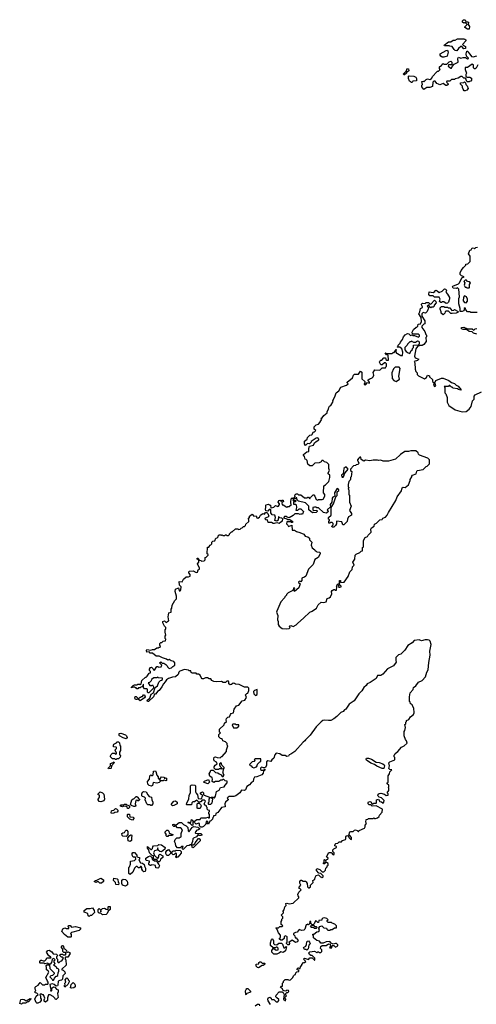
# Model space of a CAD drawing. Extents: x 2640764 to 2777785, y 718840 to 815082.
# Tile 13 of 148: x 2665830 to 2671768, y 735126 to 747928. Entities that reach past the tile are written whole.
import ezdxf

# ---------------------------------------------------------------- set-up
doc = ezdxf.new("R2010")
doc.units = 0

msp = doc.modelspace()

# ---------------------------------------------------------------- linework, layer by layer
at = {"layer": '0CON10XD'}
for points in [[(2671675, 747803), (2671655, 747806), (2671618, 747825), (2671620, 747835), (2671650, 747865), (2671625, 747890), (2671605, 747882), (2671590, 747895), (2671588, 747912), (2671602, 747928), (2671617, 747927), (2671628, 747918), (2671632, 747902), (2671655, 747902), (2671668, 747895), (2671660, 747865), (2671679, 747839), (2671675, 747803)], [(2671515, 747522), (2671495, 747528), (2671480, 747540), (2671455, 747580), (2671423, 747583), (2671415, 747590), (2671355, 747590), (2671352, 747598), (2671405, 747640), (2671435, 747640), (2671465, 747660), (2671495, 747660), (2671525, 747680), (2671605, 747680), (2671620, 747675), (2671630, 747665), (2671630, 747655), (2671590, 747605), (2671602, 747592), (2671615, 747590), (2671628, 747578), (2671628, 747552), (2671605, 747550), (2671578, 747578), (2671565, 747580), (2671537, 747555), (2671515, 747522)], [(2671788, 747342), (2671765, 747300), (2671755, 747290), (2671745, 747290), (2671733, 747303), (2671732, 747342), (2671715, 747352), (2671655, 747307), (2671624, 747306), (2671621, 747281), (2671642, 747235), (2671630, 747215), (2671632, 747192), (2671645, 747180), (2671685, 747180), (2671707, 747167), (2671707, 747143), (2671695, 747130), (2671680, 747125), (2671675, 747120), (2671652, 747122), (2671640, 747135), (2671637, 747157), (2671628, 747168), (2671605, 747170), (2671585, 747190), (2671565, 747190), (2671532, 747168), (2671495, 747160), (2671485, 747150), (2671445, 747150), (2671425, 747130), (2671385, 747130), (2671382, 747115), (2671400, 747095), (2671400, 747085), (2671385, 747072), (2671373, 747073), (2671335, 747098), (2671295, 747083), (2671275, 747088), (2671255, 747100), (2671235, 747130), (2671215, 747128), (2671202, 747115), (2671200, 747060), (2671163, 747047), (2671124, 747046), (2671085, 747020), (2671060, 747055), (2671060, 747075), (2671068, 747085), (2671060, 747125), (2671075, 747130), (2671085, 747120), (2671115, 747150), (2671135, 747158), (2671165, 747152), (2671185, 747162), (2671204, 747196), (2671252, 747248), (2671265, 747260), (2671275, 747260), (2671298, 747282), (2671290, 747295), (2671290, 747315), (2671305, 747330), (2671318, 747332), (2671322, 747348), (2671335, 747360), (2671345, 747350), (2671385, 747350), (2671415, 747380), (2671438, 747388), (2671450, 747375), (2671448, 747342), (2671405, 747340), (2671400, 747325), (2671435, 747300), (2671445, 747300), (2671452, 747318), (2671482, 747348), (2671530, 747375), (2671528, 747425), (2671535, 747440), (2671565, 747428), (2671595, 747437), (2671628, 747438), (2671655, 747420), (2671668, 747422), (2671668, 747428), (2671640, 747455), (2671638, 747485), (2671645, 747520), (2671658, 747518), (2671660, 747505), (2671685, 747480), (2671705, 747448), (2671727, 747447), (2671775, 747460)], [(2671345, 747442), (2671325, 747443), (2671306, 747456), (2671297, 747465), (2671300, 747485), (2671375, 747528), (2671395, 747530), (2671402, 747505), (2671388, 747452), (2671345, 747442)], [(2670835, 747210), (2670825, 747210), (2670820, 747225), (2670858, 747262), (2670865, 747290), (2670885, 747290), (2670890, 747265), (2670875, 747250), (2670862, 747248), (2670860, 747235), (2670835, 747210)], [(2670935, 747110), (2670925, 747110), (2670898, 747128), (2670888, 747165), (2670888, 747192), (2670895, 747200), (2670955, 747192), (2670980, 747180), (2670992, 747162), (2670988, 747132), (2670943, 747127), (2670935, 747110)], [(2671625, 747002), (2671612, 747005), (2671597, 747025), (2671588, 747045), (2671590, 747065), (2671562, 747092), (2671563, 747107), (2671605, 747110), (2671615, 747120), (2671628, 747108), (2671630, 747085), (2671648, 747068), (2671660, 747035), (2671645, 747010), (2671625, 747002)], [(2671778, 744122), (2671695, 744120), (2671685, 744130), (2671655, 744130), (2671630, 744155), (2671625, 744180), (2671610, 744175), (2671612, 744155), (2671606, 744144), (2671586, 744134), (2671560, 744135), (2671560, 744175), (2671540, 744235), (2671540, 744305), (2671548, 744325), (2671540, 744425), (2671525, 744440), (2671505, 744432), (2671469, 744439), (2671460, 744455), (2671463, 744465), (2671536, 744494), (2671548, 744505), (2671580, 744570), (2671610, 744585), (2671575, 744600), (2671560, 744615), (2671560, 744635), (2671573, 744667), (2671602, 744708), (2671630, 744735), (2671632, 744748), (2671657, 744753), (2671687, 744783), (2671688, 744855), (2671668, 744885), (2671685, 744930), (2671700, 744935), (2671715, 744960), (2671738, 744958), (2671745, 744950), (2671763, 744967), (2671785, 744970)], [(2671675, 744440), (2671680, 744445), (2671680, 744485), (2671692, 744505), (2671675, 744521), (2671654, 744524), (2671641, 744541), (2671625, 744541), (2671607, 744525), (2671620, 744505), (2671610, 744475), (2671625, 744450), (2671635, 744450), (2671645, 744440), (2671675, 744440)], [(2671378, 744238), (2671345, 744260), (2671325, 744260), (2671315, 744250), (2671305, 744250), (2671290, 744265), (2671298, 744295), (2671285, 744320), (2671225, 744320), (2671205, 744340), (2671165, 744340), (2671150, 744355), (2671155, 744390), (2671205, 744380), (2671230, 744395), (2671232, 744408), (2671245, 744410), (2671260, 744405), (2671285, 744380), (2671325, 744398), (2671353, 744427), (2671370, 744425), (2671380, 744405), (2671372, 744385), (2671395, 744360), (2671420, 744315), (2671420, 744295), (2671413, 744287), (2671408, 744255), (2671395, 744242), (2671378, 744238)], [(2671635, 744248), (2671652, 744268), (2671652, 744295), (2671640, 744325), (2671615, 744338), (2671601, 744319), (2671596, 744275), (2671615, 744250), (2671635, 744248)], [(2667345, 739240), (2667335, 739240), (2667325, 739250), (2667305, 739250), (2667285, 739240), (2667282, 739248), (2667305, 739270), (2667325, 739278), (2667355, 739280), (2667365, 739290), (2667387, 739287), (2667395, 739280), (2667408, 739292), (2667420, 739335), (2667465, 739380), (2667475, 739380), (2667488, 739392), (2667515, 739430), (2667530, 739435), (2667530, 739455), (2667520, 739465), (2667518, 739485), (2667533, 739507), (2667545, 739510), (2667565, 739490), (2667570, 739475), (2667585, 739470), (2667612, 739518), (2667625, 739520), (2667635, 739510), (2667670, 739515), (2667680, 739535), (2667650, 739565), (2667665, 739580), (2667682, 739562), (2667705, 739560), (2667730, 739545), (2667748, 739528), (2667752, 739512), (2667775, 739492), (2667805, 739503), (2667820, 739520), (2667846, 739535), (2667849, 739565), (2667833, 739583), (2667800, 739590), (2667775, 739608), (2667755, 739600), (2667740, 739615), (2667685, 739630), (2667642, 739652), (2667603, 739653), (2667555, 739690), (2667525, 739690), (2667515, 739710), (2667483, 739703), (2667478, 739725), (2667485, 739740), (2667535, 739730), (2667555, 739740), (2667585, 739740), (2667615, 739760), (2667635, 739760), (2667645, 739770), (2667655, 739770), (2667660, 739785), (2667653, 739793), (2667652, 739818), (2667665, 739830), (2667678, 739832), (2667695, 739850), (2667728, 739852), (2667730, 739875), (2667723, 739883), (2667720, 739915), (2667730, 739925), (2667722, 739965), (2667722, 739998), (2667730, 740005), (2667730, 740025), (2667713, 740043), (2667692, 740085), (2667690, 740105), (2667712, 740112), (2667735, 740090), (2667755, 740110), (2667768, 740112), (2667762, 740165), (2667770, 740215), (2667800, 740225), (2667800, 740265), (2667810, 740275), (2667812, 740315), (2667847, 740375), (2667871, 740399), (2667871, 740435), (2667851, 740495), (2667857, 740523), (2667895, 740540), (2667905, 740502), (2667915, 740502), (2667927, 740515), (2667930, 740555), (2667910, 740575), (2667902, 740625), (2667945, 740620), (2667960, 740655), (2667994, 740686), (2668025, 740686), (2668049, 740695), (2668046, 740715), (2668028, 740735), (2668032, 740758), (2668085, 740761), (2668125, 740741), (2668142, 740745), (2668150, 740775), (2668168, 740782), (2668170, 740795), (2668142, 740855), (2668160, 740875), (2668160, 740900), (2668140, 740915), (2668140, 740925), (2668147, 740927), (2668160, 740915), (2668160, 740900), (2668185, 740898), (2668195, 740890), (2668228, 740892), (2668240, 740905), (2668240, 740935), (2668255, 740940), (2668280, 740965), (2668280, 740975), (2668270, 740985), (2668272, 741068), (2668288, 741072), (2668300, 741085), (2668302, 741098), (2668315, 741100), (2668328, 741112), (2668330, 741135), (2668342, 741148), (2668368, 741152), (2668382, 741188), (2668398, 741192), (2668410, 741205), (2668412, 741218), (2668425, 741230), (2668445, 741230), (2668455, 741220), (2668465, 741230), (2668475, 741220), (2668495, 741220), (2668505, 741230), (2668515, 741230), (2668525, 741220), (2668545, 741220), (2668560, 741235), (2668560, 741245), (2668585, 741270), (2668595, 741270), (2668635, 741310), (2668667, 741307), (2668675, 741300), (2668698, 741302), (2668712, 741318), (2668725, 741320), (2668742, 741338), (2668755, 741340), (2668768, 741352), (2668772, 741368), (2668810, 741405), (2668810, 741425), (2668800, 741435), (2668820, 741455), (2668820, 741475), (2668855, 741498), (2668873, 741473), (2668905, 741478), (2668912, 741452), (2668925, 741448), (2668949, 741461), (2668962, 741488), (2668992, 741508), (2669015, 741500), (2669025, 741520), (2669045, 741520), (2669058, 741508), (2669070, 741475), (2669055, 741460), (2669022, 741448), (2669020, 741435), (2669034, 741424), (2669048, 741428), (2669054, 741404), (2669066, 741396), (2669105, 741397), (2669125, 741381), (2669145, 741381), (2669175, 741392), (2669205, 741380), (2669225, 741400), (2669248, 741412), (2669250, 741435), (2669238, 741448), (2669213, 741453), (2669195, 741468), (2669190, 741420), (2669175, 741410), (2669150, 741415), (2669157, 741455), (2669147, 741485), (2669115, 741490), (2669103, 741503), (2669097, 741517), (2669098, 741558), (2669075, 741558), (2669055, 741540), (2669033, 741543), (2669028, 741565), (2669033, 741585), (2669030, 741615), (2669035, 741620), (2669065, 741630), (2669075, 741620), (2669085, 741620), (2669100, 741605), (2669090, 741595), (2669105, 741580), (2669135, 741590), (2669158, 741612), (2669185, 741600), (2669195, 741602), (2669210, 741625), (2669210, 741635), (2669192, 741655), (2669200, 741675), (2669215, 741680), (2669235, 741670), (2669245, 741680), (2669255, 741680), (2669260, 741665), (2669240, 741645), (2669245, 741620), (2669255, 741620), (2669302, 741592), (2669315, 741600), (2669340, 741600), (2669345, 741610), (2669355, 741610), (2669362, 741618), (2669358, 741655), (2669362, 741698), (2669375, 741710), (2669390, 741700), (2669412, 741728), (2669408, 741745), (2669412, 741755), (2669425, 741762), (2669442, 741762), (2669455, 741750), (2669485, 741750), (2669535, 741712), (2669565, 741710), (2669575, 741720), (2669585, 741720), (2669605, 741700), (2669610, 741715), (2669645, 741750), (2669655, 741750), (2669670, 741735), (2669685, 741690), (2669705, 741682), (2669715, 741688), (2669765, 741688), (2669776, 741694), (2669800, 741735), (2669798, 741755), (2669782, 741775), (2669783, 741867), (2669805, 741880), (2669850, 741925), (2669862, 741975), (2669862, 742005), (2669842, 742025), (2669840, 742035), (2669858, 742065), (2669848, 742095), (2669850, 742145), (2669825, 742170), (2669795, 742180), (2669775, 742198), (2669760, 742195), (2669749, 742181), (2669725, 742168), (2669668, 742162), (2669632, 742128), (2669605, 742128), (2669575, 742150), (2669570, 742195), (2669555, 742210), (2669543, 742213), (2669535, 742250), (2669520, 742265), (2669522, 742275), (2669565, 742310), (2669590, 742315), (2669588, 742355), (2669600, 742385), (2669650, 742395), (2669664, 742426), (2669684, 742446), (2669708, 742455), (2669718, 742465), (2669718, 742475), (2669705, 742490), (2669685, 742488), (2669620, 742445), (2669620, 742435), (2669598, 742412), (2669573, 742417), (2669545, 742390), (2669532, 742415), (2669533, 742447), (2669570, 742475), (2669572, 742498), (2669602, 742528), (2669628, 742532), (2669652, 742568), (2669665, 742570), (2669680, 742585), (2669660, 742605), (2669660, 742635), (2669685, 742660), (2669715, 742670), (2669735, 742690), (2669757, 742733), (2669752, 742748), (2669765, 742750), (2669785, 742780), (2669830, 742815), (2669830, 742835), (2669847, 742863), (2669848, 742885), (2669857, 742903), (2669876, 742914), (2669907, 742963), (2669902, 742975), (2669930, 743025), (2669945, 743078), (2669979, 743101), (2670005, 743152), (2670082, 743178), (2670100, 743195), (2670090, 743205), (2670090, 743215), (2670159, 743271), (2670173, 743307), (2670185, 743320), (2670235, 743320), (2670263, 743357), (2670278, 743345), (2670278, 743258), (2670320, 743225), (2670320, 743205), (2670310, 743195), (2670310, 743185), (2670325, 743180), (2670355, 743210), (2670378, 743202), (2670380, 743215), (2670362, 743232), (2670360, 743245), (2670382, 743258), (2670415, 743272), (2670428, 743285), (2670437, 743305), (2670427, 743343), (2670450, 743375), (2670515, 743370), (2670545, 743400), (2670588, 743402), (2670590, 743415), (2670600, 743425), (2670600, 743455), (2670588, 743468), (2670572, 743468), (2670545, 743440), (2670525, 743440), (2670510, 743475), (2670512, 743488), (2670525, 743500), (2670538, 743502), (2670565, 743530), (2670585, 743530), (2670592, 743512), (2670605, 743500), (2670628, 743502), (2670620, 743565), (2670602, 743572), (2670582, 743598), (2670588, 743598), (2670590, 743590), (2670675, 743590), (2670685, 743600), (2670698, 743602), (2670725, 743640), (2670730, 743635), (2670720, 743630), (2670720, 743605), (2670732, 743592), (2670745, 743590), (2670785, 743562), (2670808, 743562), (2670812, 743605), (2670798, 743648), (2670775, 743670), (2670745, 743670), (2670740, 743675), (2670750, 743685), (2670750, 743695), (2670778, 743722), (2670780, 743735), (2670809, 743771), (2670820, 743805), (2670841, 743829), (2670875, 743850), (2670890, 743845), (2670913, 743823), (2670935, 743830), (2670945, 743820), (2670965, 743820), (2671015, 743800), (2671028, 743812), (2671030, 743825), (2671018, 743838), (2670945, 743840), (2670933, 743853), (2670932, 743865), (2670951, 743899), (2670985, 743930), (2670995, 743930), (2671008, 743942), (2671012, 743968), (2671040, 743975), (2671057, 744003), (2671050, 744055), (2671020, 744105), (2671032, 744128), (2671040, 744175), (2671070, 744185), (2671070, 744195), (2671053, 744223), (2671055, 744230), (2671068, 744242), (2671105, 744240), (2671115, 744250), (2671145, 744250), (2671162, 744232), (2671175, 744230), (2671225, 744280), (2671242, 744265), (2671248, 744245), (2671222, 744218), (2671218, 744202), (2671205, 744190), (2671185, 744190), (2671175, 744180), (2671160, 744195), (2671155, 744220), (2671130, 744205), (2671150, 744185), (2671143, 744167)], [(2671335, 744090), (2671313, 744113), (2671312, 744132), (2671298, 744165), (2671298, 744182), (2671315, 744200), (2671345, 744200), (2671355, 744190), (2671395, 744190), (2671405, 744180), (2671425, 744180), (2671448, 744148), (2671477, 744153), (2671485, 744160), (2671530, 744135), (2671525, 744120), (2671507, 744113), (2671455, 744108), (2671435, 744110), (2671405, 744140), (2671375, 744140), (2671362, 744128), (2671358, 744112), (2671335, 744090)], [(2671143, 744167), (2671127, 744133), (2671108, 744112), (2671075, 744120), (2671060, 744105), (2671060, 744075), (2671100, 744015), (2671100, 743975), (2671085, 743970), (2671060, 743945), (2671060, 743925), (2671100, 743875), (2671110, 743835), (2671120, 743825), (2671120, 743805), (2671112, 743798), (2671118, 743745), (2671085, 743703), (2671065, 743692), (2671035, 743690), (2671002, 743678), (2670983, 743647), (2670963, 743553), (2670973, 743533), (2671020, 743515), (2671005, 743498), (2670960, 743485), (2670967, 743467), (2670974, 743384), (2670983, 743353), (2670998, 743335), (2671000, 743315), (2671017, 743297), (2671085, 743262), (2671095, 743260), (2671120, 743275), (2671135, 743308), (2671158, 743298), (2671160, 743285), (2671198, 743248), (2671200, 743225), (2671220, 743205), (2671210, 743175), (2671225, 743159), (2671243, 743167), (2671228, 743205), (2671241, 743239), (2671315, 743268), (2671335, 743268), (2671410, 743235), (2671445, 743210), (2671485, 743198), (2671505, 743178), (2671532, 743165), (2671570, 743115), (2671565, 743110), (2671538, 743118), (2671525, 743130), (2671468, 743138), (2671455, 743150), (2671445, 743150), (2671425, 743170), (2671415, 743170), (2671405, 743160), (2671352, 743158), (2671360, 743145), (2671360, 743075), (2671370, 743065), (2671388, 743015), (2671390, 742955), (2671411, 742911), (2671495, 742857), (2671585, 742828), (2671637, 742833), (2671676, 742864), (2671702, 742898), (2671718, 742972), (2671740, 742995), (2671740, 743035), (2671755, 743050), (2671835, 743088)], [(2671775, 743840), (2671733, 743853), (2671715, 743870), (2671675, 743873), (2671655, 743892), (2671632, 743902), (2671595, 743900), (2671575, 743910), (2671575, 743928), (2671605, 743932), (2671655, 743910), (2671715, 743910), (2671735, 743890), (2671752, 743908), (2671775, 743912)], [(2670905, 743590), (2670920, 743625), (2670938, 743642), (2670940, 743655), (2670950, 743665), (2670952, 743698), (2671018, 743702), (2671030, 743715), (2671027, 743737), (2671020, 743745), (2671005, 743748), (2670975, 743730), (2670955, 743730), (2670925, 743750), (2670915, 743740), (2670902, 743738), (2670872, 743708), (2670870, 743695), (2670840, 743665), (2670840, 743635), (2670854, 743614), (2670880, 743595), (2670905, 743590)], [(2670725, 743222), (2670770, 743255), (2670762, 743295), (2670778, 743395), (2670765, 743410), (2670711, 743409), (2670693, 743387), (2670670, 743335), (2670672, 743265), (2670697, 743237), (2670725, 743222)], [(2669295, 740007), (2669335, 740012), (2669348, 740025), (2669338, 740035), (2669341, 740049), (2669355, 740051), (2669385, 740039), (2669425, 740060), (2669446, 740084), (2669522, 740145), (2669602, 740225), (2669635, 740238), (2669688, 740275), (2669711, 740319), (2669750, 740355), (2669785, 740350), (2669815, 740358), (2669828, 740402), (2669855, 740410), (2669870, 740425), (2669888, 740462), (2669886, 740495), (2669895, 740507), (2669915, 740520), (2669925, 740520), (2669935, 740510), (2669948, 740512), (2669952, 740555), (2669948, 740565), (2669965, 740592), (2669980, 740595), (2669980, 740575), (2669972, 740565), (2669982, 740552), (2669995, 740548), (2670010, 740555), (2670010, 740565), (2669988, 740585), (2669990, 740635), (2670000, 740635), (2670002, 740612), (2670050, 740615), (2670101, 740689), (2670125, 740750), (2670155, 740780), (2670160, 740815), (2670178, 740835), (2670162, 740875), (2670187, 740913), (2670192, 740965), (2670205, 740978), (2670255, 741000), (2670272, 741018), (2670288, 741022), (2670290, 741065), (2670300, 741075), (2670302, 741155), (2670323, 741197), (2670355, 741210), (2670362, 741228), (2670400, 741265), (2670398, 741305), (2670407, 741323), (2670440, 741345), (2670442, 741368), (2670468, 741382), (2670513, 741427), (2670545, 741430), (2670552, 741448), (2670585, 741460), (2670610, 741485), (2670625, 741520), (2670722, 741675), (2670739, 741725), (2670796, 741804), (2670805, 741843), (2670815, 741849), (2670842, 741848), (2670885, 741880), (2670908, 741935), (2670908, 741952), (2670930, 741985), (2670930, 741995), (2670940, 742005), (2670986, 742024), (2670993, 742057), (2671002, 742068), (2671075, 742080), (2671115, 742120), (2671128, 742122), (2671160, 742155), (2671160, 742205), (2671138, 742228), (2671030, 742265), (2671015, 742280), (2671010, 742295), (2670982, 742322), (2670915, 742322), (2670885, 742312), (2670838, 742312), (2670782, 742275), (2670716, 742214), (2670625, 742188), (2670555, 742190), (2670525, 742200), (2670495, 742198), (2670485, 742202), (2670425, 742202), (2670385, 742192), (2670325, 742200), (2670305, 742190), (2670272, 742212), (2670265, 742240), (2670255, 742240), (2670241, 742229), (2670222, 742205), (2670222, 742195), (2670240, 742165), (2670238, 742152), (2670227, 742143), (2670205, 742140), (2670195, 742130), (2670173, 742127), (2670130, 742085), (2670130, 742065), (2670148, 742055), (2670140, 741985), (2670130, 741975), (2670132, 741955), (2670127, 741943), (2670110, 741925), (2670102, 741885), (2670102, 741855), (2670110, 741845), (2670102, 741825), (2670110, 741815), (2670112, 741752), (2670120, 741745), (2670120, 741655), (2670140, 741605), (2670120, 741545), (2670146, 741506), (2670144, 741485), (2670107, 741463), (2670094, 741436), (2670088, 741405), (2670045, 741360), (2670032, 741362), (2670018, 741398), (2669955, 741410), (2669950, 741405), (2669950, 741375), (2669935, 741350), (2669915, 741330), (2669895, 741330), (2669890, 741345), (2669908, 741362), (2669908, 741378), (2669895, 741390), (2669875, 741390), (2669865, 741380), (2669852, 741382), (2669850, 741405), (2669860, 741415), (2669860, 741425), (2669846, 741436), (2669844, 741455), (2669880, 741485), (2669880, 741585), (2669912, 741635), (2669940, 741725), (2669960, 741740), (2669960, 741790), (2669978, 741805), (2669980, 741815), (2669965, 741832), (2669955, 741830), (2669923, 741775), (2669928, 741732), (2669902, 741718), (2669892, 741705), (2669890, 741655), (2669868, 741625), (2669870, 741595), (2669830, 741555), (2669840, 741535), (2669837, 741523), (2669815, 741510), (2669782, 741522), (2669715, 741580), (2669695, 741580), (2669685, 741590), (2669665, 741592), (2669642, 741585), (2669640, 741555), (2669655, 741548), (2669695, 741550), (2669700, 741535), (2669685, 741520), (2669638, 741518), (2669590, 741555), (2669588, 741605), (2669548, 741648), (2669456, 741666), (2669440, 741685), (2669435, 741710), (2669425, 741710), (2669415, 741700), (2669390, 741700), (2669380, 741685), (2669392, 741672), (2669405, 741680), (2669420, 741675), (2669415, 741660), (2669392, 741658), (2669390, 741630), (2669415, 741630), (2669425, 741620), (2669428, 741585), (2669422, 741552), (2669445, 741552), (2669463, 741567), (2669485, 741570), (2669520, 741535), (2669509, 741501), (2669485, 741500), (2669477, 741493), (2669455, 741502), (2669408, 741502), (2669385, 741480), (2669335, 741450), (2669308, 741458), (2669295, 741470), (2669272, 741468), (2669262, 741452), (2669305, 741440), (2669315, 741430), (2669345, 741430), (2669380, 741405), (2669375, 741390), (2669365, 741390), (2669355, 741400), (2669302, 741398), (2669300, 741375), (2669318, 741358), (2669325, 741340), (2669368, 741358), (2669375, 741292), (2669405, 741290), (2669430, 741275), (2669475, 741262), (2669525, 741237), (2669543, 741213), (2669576, 741206), (2669600, 741185), (2669600, 741165), (2669630, 741135), (2669622, 741095), (2669635, 741060), (2669670, 741035), (2669672, 741022), (2669685, 741020), (2669695, 741010), (2669733, 741003), (2669737, 740985), (2669713, 740937), (2669670, 740910), (2669646, 740844), (2669586, 740784), (2669552, 740695), (2669535, 740681), (2669507, 740673), (2669500, 740665), (2669497, 740635), (2669485, 740620), (2669475, 740628), (2669455, 740620), (2669455, 740610), (2669478, 740595), (2669459, 740541), (2669405, 740493), (2669400, 740515), (2669408, 740535), (2669395, 740540), (2669382, 740505), (2669322, 740478), (2669300, 740455), (2669300, 740445), (2669280, 740425), (2669275, 740410), (2669225, 740360), (2669173, 740237), (2669170, 740225), (2669178, 740205), (2669187, 740183), (2669183, 740125), (2669192, 740102), (2669192, 740065), (2669204, 740044), (2669245, 740013), (2669295, 740007)], [(2670025, 741980), (2670035, 741982), (2670050, 742000), (2670050, 742015), (2670062, 742038), (2670100, 742085), (2670082, 742112), (2670065, 742112), (2670047, 742095), (2670038, 742025), (2670017, 742005), (2670020, 741985), (2670025, 741980)], [(2670385, 737762), (2670398, 737758), (2670415, 737730), (2670435, 737740), (2670465, 737740), (2670470, 737745), (2670468, 737775), (2670472, 737785), (2670495, 737792), (2670512, 737762), (2670535, 737760), (2670555, 737740), (2670567, 737753), (2670570, 737775), (2670535, 737812), (2670505, 737818), (2670491, 737831), (2670488, 737845), (2670493, 737857), (2670505, 737868), (2670525, 737870), (2670575, 737860), (2670595, 737842), (2670620, 737845), (2670620, 737865), (2670610, 737875), (2670630, 737905), (2670630, 737935), (2670620, 737945), (2670630, 737955), (2670630, 737975), (2670610, 737995), (2670610, 738005), (2670620, 738015), (2670620, 738095), (2670640, 738125), (2670643, 738147), (2670670, 738175), (2670645, 738180), (2670632, 738192), (2670640, 738225), (2670630, 738265), (2670643, 738277), (2670710, 738305), (2670710, 738335), (2670700, 738345), (2670700, 738365), (2670710, 738375), (2670712, 738388), (2670748, 738412), (2670795, 738470), (2670830, 738485), (2670867, 738523), (2670862, 738552), (2670848, 738568), (2670830, 738615), (2670830, 738675), (2670840, 738685), (2670848, 738725), (2670840, 738765), (2670850, 738775), (2670850, 738795), (2670860, 738805), (2670860, 738815), (2670889, 738831), (2670914, 738866), (2670950, 738895), (2670960, 738915), (2670957, 738977), (2670940, 739005), (2670940, 739015), (2670925, 739030), (2670910, 739035), (2670907, 739057), (2670900, 739065), (2670898, 739125), (2670908, 739175), (2670945, 739218), (2670950, 739245), (2670983, 739265), (2671014, 739316), (2671065, 739338), (2671106, 739385), (2671125, 739445), (2671143, 739475), (2671151, 739569), (2671169, 739665), (2671163, 739717), (2671179, 739805), (2671167, 739847), (2671155, 739859), (2671135, 739864), (2671105, 739864), (2671055, 739851), (2671024, 739864), (2670960, 739855), (2670935, 739828), (2670877, 739793), (2670839, 739731), (2670785, 739680), (2670755, 739670), (2670720, 739635), (2670720, 739595), (2670727, 739575), (2670693, 739527), (2670614, 739486), (2670553, 739417), (2670525, 739403), (2670485, 739400), (2670466, 739364), (2670388, 739312), (2670347, 739293), (2670335, 739272), (2670304, 739246), (2670278, 739202), (2670242, 739165), (2670179, 739071), (2670115, 739028), (2670070, 738965), (2670054, 738956), (2670035, 738932), (2670005, 738922), (2669955, 738868), (2669915, 738837), (2669875, 738818), (2669845, 738818), (2669795, 738822), (2669770, 738815), (2669751, 738799), (2669700, 738745), (2669684, 738736), (2669608, 738625), (2669548, 738565), (2669540, 738550), (2669517, 738533), (2669408, 738415), (2669355, 738378), (2669335, 738370), (2669325, 738352), (2669305, 738348), (2669282, 738362), (2669245, 738362), (2669213, 738383), (2669165, 738390), (2669150, 738370), (2669137, 738325), (2669110, 738305), (2669097, 738285), (2669059, 738291), (2669041, 738279), (2669040, 738235), (2669025, 738207), (2669005, 738200), (2668975, 738208), (2668960, 738195), (2668960, 738180), (2668975, 738172), (2669010, 738170), (2669012, 738188), (2669020, 738185), (2669018, 738172), (2669002, 738158), (2668997, 738133), (2668979, 738111), (2668915, 738082), (2668885, 738080), (2668872, 738055), (2668868, 738022), (2668842, 738008), (2668819, 737981), (2668785, 737960), (2668765, 737913), (2668755, 737907), (2668715, 737912), (2668693, 737877), (2668640, 737835), (2668615, 737828), (2668553, 737827), (2668542, 737818), (2668530, 737805), (2668540, 737795), (2668540, 737785), (2668507, 737753), (2668498, 737735), (2668500, 737695), (2668453, 737687), (2668447, 737673), (2668405, 737622), (2668382, 737608), (2668378, 737582), (2668352, 737578), (2668350, 737565), (2668340, 737555), (2668338, 737532), (2668315, 737510), (2668302, 737508), (2668285, 737470), (2668260, 737475), (2668280, 737495), (2668265, 737510), (2668253, 737497), (2668248, 737462), (2668222, 737438), (2668205, 737430), (2668185, 737430), (2668170, 737445), (2668168, 737478), (2668155, 737480), (2668125, 737470), (2668102, 737492), (2668100, 737505), (2668135, 737528), (2668175, 737530), (2668185, 737550), (2668255, 737550), (2668275, 737560), (2668285, 737550), (2668298, 737552), (2668300, 737595), (2668290, 737605), (2668290, 737625), (2668300, 737635), (2668300, 737645), (2668282, 737652), (2668270, 737665), (2668270, 737685), (2668260, 737695), (2668260, 737705), (2668240, 737715), (2668230, 737735), (2668248, 737768), (2668235, 737780), (2668205, 737780), (2668185, 737760), (2668175, 737760), (2668165, 737750), (2668135, 737780), (2668105, 737760), (2668082, 737758), (2668070, 737745), (2668065, 737720), (2668005, 737720), (2668000, 737725), (2668003, 737747), (2668030, 737795), (2668033, 737847), (2668050, 737875), (2668052, 737965), (2668060, 737975), (2668075, 737980), (2668107, 737977), (2668117, 737967), (2668118, 737888), (2668123, 737873), (2668142, 737852), (2668152, 737802), (2668185, 737798), (2668198, 737802), (2668202, 737828), (2668210, 737835), (2668180, 737865), (2668180, 737875), (2668207, 737887), (2668220, 737875), (2668220, 737855), (2668230, 737845), (2668298, 737818), (2668300, 737805), (2668290, 737795), (2668290, 737755), (2668280, 737745), (2668280, 737735), (2668285, 737730), (2668315, 737730), (2668332, 737748), (2668340, 737795), (2668322, 737812), (2668322, 737818), (2668345, 737820), (2668355, 737810), (2668365, 737810), (2668377, 737833), (2668390, 737895), (2668425, 737910), (2668443, 737947), (2668490, 737955), (2668500, 737975), (2668530, 738005), (2668528, 738028), (2668503, 738033), (2668485, 738050), (2668475, 738050), (2668465, 738040), (2668445, 738040), (2668418, 738022), (2668378, 738022), (2668355, 738012), (2668332, 738022), (2668338, 738055), (2668332, 738072), (2668302, 738092), (2668292, 738125), (2668307, 738143), (2668315, 738170), (2668345, 738170), (2668375, 738140), (2668408, 738138), (2668422, 738122), (2668448, 738108), (2668465, 738090), (2668475, 738090), (2668490, 738105), (2668470, 738135), (2668477, 738143), (2668480, 738185), (2668490, 738195), (2668490, 738205), (2668460, 738235), (2668448, 738268), (2668430, 738255), (2668428, 738238), (2668435, 738220), (2668458, 738198), (2668458, 738182), (2668445, 738190), (2668425, 738190), (2668415, 738180), (2668375, 738180), (2668360, 738195), (2668358, 738215), (2668370, 738235), (2668400, 738255), (2668390, 738275), (2668361, 738291), (2668356, 738315), (2668361, 738339), (2668375, 738344), (2668396, 738334), (2668435, 738330), (2668455, 738350), (2668465, 738350), (2668520, 738415), (2668520, 738435), (2668538, 738485), (2668530, 738495), (2668528, 738518), (2668508, 738538), (2668472, 738552), (2668468, 738568), (2668455, 738580), (2668442, 738582), (2668420, 738605), (2668420, 738635), (2668440, 738655), (2668430, 738665), (2668430, 738705), (2668488, 738762), (2668495, 738780), (2668518, 738802), (2668513, 738823), (2668518, 738842), (2668535, 738860), (2668558, 738862), (2668570, 738895), (2668582, 738908), (2668610, 738915), (2668618, 738962), (2668650, 739005), (2668680, 739015), (2668725, 739072), (2668758, 739082), (2668778, 739115), (2668768, 739152), (2668783, 739167), (2668798, 739172), (2668810, 739205), (2668808, 739235), (2668795, 739250), (2668755, 739248), (2668686, 739286), (2668635, 739290), (2668622, 739298), (2668605, 739302), (2668584, 739286), (2668565, 739281), (2668548, 739295), (2668550, 739315), (2668545, 739327), (2668522, 739328), (2668505, 739310), (2668475, 739310), (2668455, 739322), (2668385, 739318), (2668355, 739322), (2668330, 739335), (2668315, 739360), (2668295, 739360), (2668272, 739372), (2668245, 739372), (2668222, 739358), (2668205, 739359), (2668190, 739375), (2668176, 739406), (2668155, 739420), (2668135, 739420), (2668125, 739430), (2668075, 739430), (2668062, 739442), (2668055, 739460), (2668035, 739460), (2668025, 739470), (2667975, 739478), (2667912, 739458), (2667900, 739445), (2667890, 739415), (2667857, 739383), (2667815, 739380), (2667765, 739362), (2667738, 739345), (2667723, 739317), (2667698, 739295), (2667680, 739255), (2667643, 739207), (2667620, 739195), (2667615, 739180), (2667595, 739160), (2667582, 739158), (2667570, 739125), (2667505, 739062), (2667492, 739062), (2667488, 739075), (2667493, 739085), (2667522, 739108), (2667540, 739160), (2667570, 739175), (2667593, 739245), (2667624, 739265), (2667640, 739315), (2667662, 739338), (2667675, 739340), (2667685, 739350), (2667687, 739367), (2667635, 739370), (2667625, 739378), (2667615, 739370), (2667575, 739370), (2667545, 739350), (2667538, 739332), (2667518, 739312), (2667502, 739308), (2667522, 739272), (2667547, 739273), (2667555, 739280), (2667568, 739255), (2667568, 739235), (2667558, 739222), (2667510, 739175), (2667500, 739175), (2667490, 739185), (2667490, 739225), (2667485, 739230), (2667455, 739230), (2667440, 739245), (2667440, 739285), (2667435, 739290), (2667430, 739265), (2667418, 739252), (2667405, 739250), (2667395, 739240), (2667375, 739240), (2667365, 739230), (2667355, 739230), (2667345, 739240)], [(2668895, 739140), (2668920, 739155), (2668918, 739218), (2668883, 739207), (2668870, 739195), (2668873, 739163), (2668895, 739140)], [(2667395, 739072), (2667372, 739092), (2667370, 739100), (2667355, 739090), (2667335, 739090), (2667328, 739105), (2667332, 739128), (2667345, 739130), (2667375, 739100), (2667395, 739120), (2667405, 739120), (2667415, 739130), (2667425, 739130), (2667442, 739148), (2667455, 739150), (2667460, 739125), (2667455, 739112), (2667395, 739072)], [(2668655, 738720), (2668678, 738742), (2668680, 738760), (2668645, 738760), (2668635, 738770), (2668605, 738770), (2668592, 738758), (2668612, 738722), (2668655, 738720)], [(2667215, 738580), (2667175, 738590), (2667130, 738615), (2667123, 738623), (2667122, 738648), (2667145, 738652), (2667205, 738630), (2667220, 738615), (2667228, 738595), (2667215, 738580)], [(2667085, 738310), (2667075, 738310), (2667065, 738320), (2667035, 738320), (2667013, 738343), (2667012, 738355), (2667020, 738375), (2667035, 738390), (2667065, 738390), (2667075, 738380), (2667090, 738385), (2667090, 738395), (2667070, 738425), (2667070, 738435), (2667088, 738452), (2667090, 738465), (2667085, 738470), (2667052, 738472), (2667050, 738495), (2667055, 738510), (2667090, 738525), (2667092, 738538), (2667115, 738540), (2667127, 738527), (2667133, 738493), (2667140, 738485), (2667140, 738425), (2667130, 738405), (2667130, 738375), (2667140, 738355), (2667135, 738340), (2667115, 738320), (2667092, 738318), (2667085, 738310)], [(2668875, 738202), (2668910, 738215), (2668920, 738225), (2668922, 738248), (2668952, 738278), (2668968, 738282), (2668968, 738318), (2668895, 738320), (2668880, 738305), (2668890, 738295), (2668878, 738282), (2668852, 738278), (2668822, 738248), (2668820, 738235), (2668825, 738230), (2668838, 738228), (2668855, 738210), (2668875, 738202)], [(2670545, 738191), (2670473, 738223), (2670445, 738246), (2670395, 738261), (2670342, 738302), (2670336, 738315), (2670340, 738325), (2670365, 738328), (2670405, 738312), (2670464, 738274), (2670505, 738269), (2670554, 738254), (2670570, 738240), (2670576, 738225), (2670565, 738193), (2670545, 738191)], [(2666985, 738190), (2666980, 738195), (2667010, 738225), (2667012, 738258), (2667045, 738270), (2667055, 738280), (2667060, 738265), (2667022, 738228), (2667020, 738195), (2667015, 738192), (2666985, 738190)], [(2667545, 737962), (2667515, 737972), (2667495, 737990), (2667492, 738025), (2667520, 738055), (2667522, 738098), (2667535, 738110), (2667545, 738100), (2667555, 738100), (2667565, 738110), (2667572, 738158), (2667595, 738160), (2667600, 738155), (2667612, 738105), (2667630, 738085), (2667630, 738065), (2667652, 738042), (2667658, 738042), (2667660, 738065), (2667675, 738082), (2667708, 738078), (2667715, 738060), (2667725, 738070), (2667738, 738068), (2667740, 738035), (2667735, 738030), (2667705, 738040), (2667695, 738030), (2667665, 738030), (2667645, 738010), (2667615, 738002), (2667565, 738010), (2667557, 737973), (2667545, 737962)], [(2668275, 737992), (2668220, 738015), (2668232, 738028), (2668285, 738050), (2668300, 738015), (2668275, 737992)], [(2666885, 737760), (2666865, 737762), (2666850, 737785), (2666850, 737795), (2666865, 737810), (2666870, 737825), (2666870, 737845), (2666852, 737852), (2666850, 737865), (2666875, 737888), (2666907, 737877), (2666925, 737860), (2666933, 737795), (2666926, 737774), (2666885, 737760)], [(2667315, 737698), (2667282, 737712), (2667270, 737725), (2667290, 737785), (2667305, 737800), (2667318, 737802), (2667345, 737830), (2667355, 737830), (2667370, 737815), (2667370, 737805), (2667390, 737795), (2667390, 737785), (2667375, 737770), (2667365, 737770), (2667355, 737780), (2667342, 737778), (2667332, 737735), (2667340, 737705), (2667335, 737700), (2667315, 737698)], [(2667545, 737710), (2667535, 737710), (2667525, 737720), (2667495, 737720), (2667482, 737732), (2667462, 737785), (2667467, 737807), (2667455, 737820), (2667428, 737828), (2667418, 737838), (2667417, 737865), (2667427, 737883), (2667445, 737893), (2667475, 737888), (2667495, 737850), (2667515, 737830), (2667545, 737820), (2667548, 737785), (2667562, 737755), (2667562, 737735), (2667545, 737710)], [(2667025, 737608), (2667020, 737615), (2667025, 737640), (2667033, 737647), (2667055, 737650), (2667075, 737670), (2667088, 737668), (2667110, 737645), (2667100, 737635), (2667100, 737625), (2667068, 737622), (2667055, 737612), (2667025, 737608)], [(2667245, 737670), (2667232, 737672), (2667228, 737688), (2667212, 737702), (2667175, 737700), (2667165, 737692), (2667143, 737703), (2667142, 737715), (2667148, 737722), (2667185, 737720), (2667195, 737730), (2667215, 737730), (2667222, 737722), (2667260, 737705), (2667260, 737685), (2667245, 737670)], [(2667815, 737708), (2667798, 737725), (2667834, 737766), (2667855, 737772), (2667880, 737755), (2667880, 737735), (2667835, 737712), (2667815, 737708)], [(2668175, 737670), (2668145, 737670), (2668140, 737675), (2668140, 737735), (2668145, 737740), (2668165, 737740), (2668180, 737725), (2668188, 737705), (2668175, 737670)], [(2669090, 735125), (2669061, 735171), (2669059, 735191), (2669067, 735213), (2669085, 735220), (2669100, 735205), (2669105, 735190), (2669135, 735190), (2669165, 735160), (2669185, 735160), (2669200, 735175), (2669198, 735188), (2669175, 735210), (2669163, 735223), (2669164, 735246), (2669205, 735288), (2669245, 735290), (2669258, 735278), (2669270, 735255), (2669260, 735195), (2669288, 735172), (2669290, 735195), (2669280, 735205), (2669280, 735215), (2669300, 735235), (2669290, 735245), (2669290, 735265), (2669302, 735278), (2669315, 735280), (2669328, 735292), (2669327, 735307), (2669305, 735310), (2669292, 735298), (2669265, 735300), (2669252, 735312), (2669248, 735328), (2669220, 735345), (2669235, 735360), (2669248, 735362), (2669248, 735402), (2669260, 735415), (2669262, 735428), (2669282, 735448), (2669315, 735448), (2669335, 735440), (2669350, 735445), (2669380, 735475), (2669392, 735498), (2669405, 735510), (2669418, 735512), (2669420, 735535), (2669432, 735548), (2669458, 735552), (2669458, 735568), (2669440, 735575), (2669442, 735598), (2669455, 735600), (2669465, 735590), (2669478, 735592), (2669480, 735615), (2669500, 735635), (2669500, 735645), (2669522, 735668), (2669535, 735670), (2669550, 735685), (2669520, 735715), (2669532, 735728), (2669585, 735710), (2669605, 735730), (2669635, 735730), (2669662, 735702), (2669668, 735702), (2669668, 735728), (2669635, 735760), (2669615, 735760), (2669600, 735775), (2669590, 735795), (2669602, 735808), (2669665, 735818), (2669695, 735800), (2669705, 735810), (2669715, 735810), (2669725, 735800), (2669745, 735800), (2669760, 735815), (2669760, 735835), (2669743, 735853), (2669744, 735876), (2669765, 735890), (2669815, 735890), (2669845, 735912), (2669867, 735907), (2669870, 735875), (2669860, 735865), (2669865, 735860), (2669888, 735862), (2669895, 735890), (2669915, 735890), (2669935, 735870), (2669968, 735885), (2669965, 735900), (2669950, 735915), (2669935, 735918), (2669905, 735910), (2669881, 735921), (2669865, 735942), (2669815, 735940), (2669775, 735920), (2669745, 735920), (2669728, 735948), (2669695, 735957), (2669652, 735992), (2669650, 736015), (2669640, 736025), (2669642, 736038), (2669655, 736040), (2669693, 736067), (2669718, 736072), (2669728, 736085), (2669722, 736118), (2669735, 736138), (2669760, 736145), (2669785, 736120), (2669818, 736118), (2669822, 736102), (2669835, 736090), (2669865, 736090), (2669875, 736100), (2669895, 736100), (2669925, 736120), (2669948, 736122), (2669950, 736145), (2669928, 736168), (2669895, 736180), (2669885, 736190), (2669842, 736192), (2669830, 736205), (2669830, 736215), (2669840, 736225), (2669825, 736240), (2669795, 736250), (2669773, 736247), (2669760, 736235), (2669758, 736222), (2669722, 736218), (2669715, 736190), (2669705, 736190), (2669688, 736208), (2669675, 736210), (2669658, 736172), (2669645, 736160), (2669635, 736160), (2669622, 736172), (2669618, 736198), (2669602, 736208), (2669598, 736172), (2669585, 736160), (2669575, 736170), (2669565, 736160), (2669555, 736160), (2669537, 736103), (2669525, 736090), (2669495, 736088), (2669465, 736100), (2669440, 736065), (2669415, 736060), (2669390, 736045), (2669390, 736035), (2669407, 736017), (2669412, 735992), (2669425, 735990), (2669450, 735955), (2669440, 735940), (2669415, 735928), (2669375, 735960), (2669332, 735928), (2669340, 735915), (2669335, 735900), (2669315, 735900), (2669300, 735915), (2669300, 735925), (2669310, 735935), (2669310, 736005), (2669305, 736010), (2669282, 736018), (2669270, 736005), (2669268, 735982), (2669245, 735960), (2669225, 735960), (2669210, 735975), (2669210, 735985), (2669220, 735995), (2669220, 736025), (2669194, 736054), (2669178, 736098), (2669160, 736115), (2669165, 736120), (2669195, 736120), (2669215, 736140), (2669245, 736140), (2669250, 736145), (2669230, 736165), (2669230, 736205), (2669240, 736215), (2669240, 736235), (2669250, 736245), (2669250, 736265), (2669230, 736285), (2669260, 736315), (2669260, 736325), (2669250, 736335), (2669270, 736355), (2669278, 736392), (2669297, 736413), (2669290, 736435), (2669305, 736440), (2669335, 736432), (2669387, 736443), (2669458, 736512), (2669460, 736525), (2669450, 736535), (2669448, 736555), (2669460, 736585), (2669490, 736615), (2669478, 736628), (2669460, 736635), (2669465, 736650), (2669488, 736675), (2669473, 736703), (2669472, 736725), (2669485, 736740), (2669495, 736742), (2669518, 736728), (2669545, 736727), (2669555, 736718), (2669567, 736697), (2669572, 736652), (2669585, 736640), (2669595, 736640), (2669610, 736655), (2669610, 736675), (2669648, 736712), (2669640, 736735), (2669670, 736755), (2669673, 736777), (2669685, 736800), (2669715, 736810), (2669742, 736782), (2669755, 736780), (2669765, 736770), (2669778, 736782), (2669778, 736798), (2669748, 736828), (2669722, 736832), (2669690, 736865), (2669690, 736885), (2669695, 736890), (2669735, 736880), (2669765, 736850), (2669785, 736850), (2669805, 736870), (2669812, 736898), (2669828, 736912), (2669830, 736925), (2669840, 736935), (2669840, 736955), (2669805, 736980), (2669798, 736952), (2669782, 736952), (2669780, 736965), (2669790, 736975), (2669790, 737005), (2669795, 737010), (2669805, 737000), (2669815, 737000), (2669825, 737010), (2669838, 737012), (2669840, 737025), (2669820, 737045), (2669852, 737098), (2669882, 737102), (2669905, 737070), (2669918, 737072), (2669920, 737095), (2669903, 737113), (2669902, 737135), (2669913, 737147), (2669950, 737165), (2669948, 737178), (2669930, 737185), (2669933, 737207), (2669942, 737218), (2669965, 737220), (2669983, 737237), (2670015, 737240), (2670030, 737255), (2670065, 737270), (2670072, 737278), (2670070, 737305), (2670085, 737320), (2670098, 737318), (2670110, 737305), (2670110, 737295), (2670132, 737272), (2670145, 737270), (2670147, 737297), (2670125, 737320), (2670110, 737325), (2670123, 737367), (2670135, 737372), (2670165, 737372), (2670185, 737392), (2670195, 737393), (2670217, 737387), (2670235, 737370), (2670243, 737387), (2670312, 737415), (2670322, 737435), (2670322, 737455), (2670338, 737475), (2670332, 737495), (2670335, 737530), (2670357, 737533), (2670368, 737542), (2670425, 737542), (2670435, 737550), (2670445, 737540), (2670455, 737540), (2670485, 737550), (2670505, 737570), (2670510, 737585), (2670542, 737625), (2670550, 737665), (2670467, 737707), (2670415, 737702), (2670395, 737720), (2670375, 737720), (2670362, 737732), (2670360, 737745), (2670365, 737760), (2670385, 737762)], [(2667295, 737522), (2667262, 737532), (2667232, 737562), (2667230, 737595), (2667235, 737600), (2667258, 737598), (2667262, 737562), (2667305, 737558), (2667315, 737550), (2667315, 737540), (2667295, 737522)], [(2668075, 737450), (2668048, 737478), (2668020, 737485), (2668025, 737500), (2668035, 737490), (2668055, 737490), (2668065, 737530), (2668080, 737515), (2668080, 737455), (2668075, 737450)], [(2667955, 737140), (2667940, 737155), (2667958, 737172), (2667955, 737180), (2667935, 737180), (2667915, 737160), (2667882, 737162), (2667860, 737185), (2667858, 737215), (2667842, 737245), (2667852, 737268), (2667875, 737290), (2667905, 737290), (2667915, 737300), (2667928, 737302), (2667930, 737345), (2667948, 737395), (2667925, 737420), (2667882, 737422), (2667855, 737450), (2667845, 737440), (2667835, 737440), (2667822, 737452), (2667820, 737465), (2667835, 737470), (2667845, 737460), (2667865, 737460), (2667905, 737490), (2667935, 737488), (2667960, 737465), (2667997, 737447), (2668018, 737425), (2668023, 737383), (2668035, 737370), (2668042, 737388), (2668065, 737410), (2668070, 737425), (2668095, 737440), (2668145, 737430), (2668155, 737420), (2668168, 737418), (2668170, 737405), (2668157, 737393), (2668135, 737390), (2668115, 737370), (2668110, 737355), (2668115, 737350), (2668185, 737348), (2668200, 737335), (2668200, 737325), (2668185, 737320), (2668165, 737320), (2668155, 737330), (2668145, 737330), (2668130, 737305), (2668092, 737288), (2668082, 737278), (2668079, 737241), (2668060, 737200), (2668085, 737200), (2668108, 737212), (2668110, 737225), (2668155, 737280), (2668165, 737282), (2668177, 737265), (2668175, 737252), (2668090, 737165), (2668082, 737162), (2668072, 737172), (2668060, 737200), (2668045, 737200), (2668035, 737190), (2668003, 737187), (2667955, 737140)], [(2667215, 737310), (2667173, 737313), (2667163, 737323), (2667160, 737345), (2667173, 737357), (2667195, 737360), (2667202, 737378), (2667215, 737390), (2667225, 737390), (2667238, 737375), (2667238, 737335), (2667215, 737310)], [(2667265, 737242), (2667242, 737252), (2667238, 737292), (2667261, 737319), (2667275, 737330), (2667285, 737330), (2667290, 737315), (2667283, 737295), (2667283, 737257), (2667265, 737242)], [(2667755, 737310), (2667745, 737310), (2667732, 737322), (2667740, 737335), (2667720, 737355), (2667722, 737368), (2667745, 737390), (2667755, 737390), (2667768, 737378), (2667772, 737352), (2667820, 737335), (2667815, 737320), (2667765, 737320), (2667755, 737310)], [(2667645, 736980), (2667635, 736980), (2667622, 736992), (2667618, 737008), (2667585, 737010), (2667572, 737022), (2667568, 737058), (2667552, 737062), (2667520, 737095), (2667510, 737135), (2667490, 737155), (2667492, 737178), (2667535, 737140), (2667545, 737140), (2667555, 737150), (2667560, 737175), (2667572, 737188), (2667625, 737190), (2667638, 737202), (2667675, 737200), (2667720, 737165), (2667718, 737142), (2667675, 737110), (2667652, 737112), (2667632, 737132), (2667625, 737160), (2667618, 737132), (2667585, 737120), (2667570, 737095), (2667582, 737062), (2667625, 737020), (2667640, 737045), (2667640, 737065), (2667652, 737078), (2667690, 737055), (2667690, 737035), (2667675, 737020), (2667660, 737015), (2667657, 736993), (2667645, 736980)], [(2667265, 736812), (2667248, 736828), (2667250, 736905), (2667260, 736915), (2667272, 736948), (2667272, 736988), (2667322, 736998), (2667340, 737015), (2667338, 737038), (2667305, 737040), (2667292, 737065), (2667292, 737088), (2667302, 737098), (2667325, 737100), (2667352, 737065), (2667352, 737042), (2667390, 737035), (2667390, 737015), (2667380, 737005), (2667400, 736965), (2667425, 736960), (2667450, 736945), (2667453, 736923), (2667467, 736897), (2667468, 736875), (2667460, 736855), (2667445, 736850), (2667432, 736862), (2667420, 736885), (2667420, 736905), (2667408, 736918), (2667402, 736918), (2667388, 736902), (2667375, 736900), (2667358, 736918), (2667345, 736920), (2667322, 736898), (2667300, 736845), (2667265, 736812)], [(2667625, 736898), (2667602, 736902), (2667595, 736930), (2667577, 736937), (2667545, 736940), (2667535, 736930), (2667525, 736930), (2667510, 736945), (2667510, 736965), (2667520, 736975), (2667518, 736988), (2667480, 736995), (2667470, 737005), (2667470, 737025), (2667505, 737050), (2667528, 737058), (2667550, 737035), (2667552, 737012), (2667585, 736990), (2667605, 736990), (2667618, 736978), (2667620, 736965), (2667640, 736945), (2667648, 736925), (2667635, 736902), (2667625, 736898)], [(2667765, 737060), (2667745, 737060), (2667732, 737085), (2667732, 737105), (2667742, 737128), (2667765, 737140), (2667800, 737095), (2667765, 737060)], [(2667865, 737030), (2667860, 737045), (2667870, 737055), (2667868, 737088), (2667855, 737090), (2667838, 737072), (2667825, 737070), (2667810, 737085), (2667812, 737108), (2667825, 737120), (2667855, 737120), (2667865, 737130), (2667918, 737128), (2667930, 737115), (2667928, 737092), (2667885, 737040), (2667875, 737040), (2667865, 737030)], [(2666895, 736700), (2666873, 736703), (2666855, 736720), (2666835, 736720), (2666825, 736712), (2666805, 736720), (2666803, 736727), (2666815, 736738), (2666835, 736740), (2666885, 736768), (2666920, 736745), (2666920, 736725), (2666895, 736700)], [(2667115, 736680), (2667082, 736682), (2667078, 736708), (2667050, 736735), (2667053, 736767), (2667097, 736757), (2667108, 736748), (2667110, 736715), (2667120, 736705), (2667115, 736680)], [(2667205, 736662), (2667167, 736677), (2667158, 736695), (2667158, 736742), (2667175, 736752), (2667205, 736750), (2667226, 736726), (2667233, 736705), (2667232, 736678), (2667205, 736662)], [(2666735, 736270), (2666720, 736275), (2666718, 736308), (2666670, 736325), (2666670, 736345), (2666705, 736370), (2666745, 736370), (2666775, 736380), (2666800, 736345), (2666802, 736318), (2666765, 736280), (2666745, 736280), (2666735, 736270)], [(2666908, 736288), (2666885, 736310), (2666862, 736312), (2666850, 736325), (2666852, 736358), (2666865, 736370), (2666880, 736355), (2666885, 736330), (2666890, 736355), (2666905, 736370), (2666935, 736378), (2666955, 736362), (2666972, 736358), (2666980, 736365), (2666980, 736395), (2666985, 736400), (2667008, 736398), (2667005, 736360), (2666982, 736338), (2666968, 736305), (2666955, 736292), (2666908, 736288)], [(2666495, 736000), (2666455, 736000), (2666414, 736034), (2666380, 736075), (2666391, 736109), (2666415, 736120), (2666435, 736112), (2666468, 736112), (2666470, 736125), (2666460, 736135), (2666465, 736150), (2666485, 736150), (2666505, 736130), (2666555, 736140), (2666619, 736119), (2666620, 736105), (2666605, 736087), (2666502, 736058), (2666490, 736045), (2666500, 736035), (2666500, 736005), (2666495, 736000)], [(2669685, 736110), (2669665, 736110), (2669655, 736120), (2669623, 736123), (2669610, 736135), (2669625, 736150), (2669655, 736150), (2669665, 736140), (2669687, 736137), (2669700, 736125), (2669685, 736110)], [(2666055, 735140), (2666045, 735150), (2666028, 735195), (2666045, 735230), (2666070, 735255), (2666055, 735270), (2666030, 735275), (2666030, 735295), (2666040, 735305), (2666032, 735325), (2666033, 735347), (2666042, 735358), (2666072, 735375), (2666095, 735410), (2666125, 735380), (2666155, 735380), (2666165, 735390), (2666195, 735390), (2666200, 735395), (2666200, 735415), (2666190, 735425), (2666168, 735475), (2666208, 735545), (2666200, 735560), (2666180, 735575), (2666180, 735605), (2666173, 735627), (2666185, 735640), (2666218, 735638), (2666222, 735592), (2666280, 735535), (2666278, 735522), (2666258, 735502), (2666233, 735497), (2666220, 735485), (2666248, 735458), (2666255, 735440), (2666268, 735442), (2666280, 735455), (2666282, 735468), (2666305, 735490), (2666315, 735490), (2666328, 735502), (2666330, 735535), (2666340, 735555), (2666338, 735578), (2666325, 735590), (2666312, 735592), (2666308, 735608), (2666270, 735635), (2666290, 735655), (2666280, 735675), (2666280, 735695), (2666290, 735705), (2666278, 735718), (2666265, 735720), (2666252, 735708), (2666242, 735668), (2666225, 735650), (2666205, 735650), (2666195, 735660), (2666155, 735652), (2666145, 735660), (2666095, 735660), (2666090, 735665), (2666092, 735685), (2666105, 735700), (2666115, 735702), (2666135, 735690), (2666155, 735690), (2666175, 735710), (2666185, 735730), (2666238, 735732), (2666230, 735745), (2666207, 735757), (2666180, 735805), (2666196, 735824), (2666215, 735829), (2666250, 735810), (2666265, 735782), (2666307, 735777), (2666318, 735768), (2666320, 735755), (2666310, 735745), (2666310, 735725), (2666320, 735715), (2666320, 735685), (2666332, 735672), (2666345, 735670), (2666362, 735688), (2666378, 735692), (2666400, 735725), (2666385, 735740), (2666375, 735740), (2666352, 735762), (2666352, 735768), (2666365, 735780), (2666385, 735780), (2666395, 735770), (2666425, 735770), (2666430, 735775), (2666428, 735798), (2666405, 735800), (2666392, 735812), (2666390, 735845), (2666372, 735865), (2666372, 735875), (2666385, 735892), (2666395, 735890), (2666402, 735862), (2666402, 735852), (2666420, 735845), (2666437, 735827), (2666442, 735802), (2666465, 735808), (2666479, 735799), (2666488, 735785), (2666455, 735740), (2666425, 735740), (2666420, 735735), (2666420, 735715), (2666430, 735705), (2666436, 735634), (2666380, 735585), (2666380, 735575), (2666395, 735570), (2666418, 735548), (2666420, 735525), (2666390, 735495), (2666388, 735452), (2666375, 735440), (2666353, 735437), (2666332, 735425), (2666328, 735375), (2666320, 735365), (2666305, 735360), (2666280, 735385), (2666255, 735392), (2666220, 735385), (2666230, 735335), (2666240, 735325), (2666232, 735302), (2666245, 735300), (2666250, 735305), (2666250, 735335), (2666268, 735352), (2666288, 735348), (2666310, 735325), (2666330, 735315), (2666332, 735288), (2666320, 735265), (2666330, 735215), (2666305, 735190), (2666295, 735190), (2666288, 735208), (2666267, 735227), (2666225, 735248), (2666205, 735250), (2666191, 735209), (2666190, 735175), (2666165, 735152), (2666148, 735168), (2666148, 735185), (2666158, 735205), (2666138, 735248), (2666125, 735250), (2666115, 735260), (2666095, 735260), (2666090, 735245), (2666100, 735235), (2666100, 735205), (2666110, 735195), (2666110, 735175), (2666090, 735155), (2666065, 735142), (2666055, 735140)], [(2669175, 735780), (2669135, 735780), (2669110, 735805), (2669110, 735825), (2669125, 735850), (2669135, 735850), (2669165, 735832), (2669190, 735835), (2669190, 735855), (2669178, 735868), (2669165, 735870), (2669155, 735860), (2669125, 735860), (2669092, 735892), (2669092, 735925), (2669103, 735967), (2669113, 735977), (2669120, 735975), (2669120, 735965), (2669130, 735955), (2669130, 735915), (2669143, 735903), (2669175, 735900), (2669198, 735922), (2669235, 735920), (2669247, 735907), (2669265, 735860), (2669278, 735862), (2669295, 735880), (2669300, 735875), (2669287, 735823), (2669255, 735802), (2669225, 735810), (2669210, 735795), (2669175, 735780)], [(2669565, 735830), (2669557, 735837), (2669535, 735840), (2669520, 735865), (2669549, 735881), (2669560, 735905), (2669563, 735937), (2669572, 735948), (2669585, 735950), (2669600, 735935), (2669608, 735912), (2669590, 735895), (2669582, 735848), (2669565, 735830)], [(2668935, 735602), (2668923, 735603), (2668903, 735623), (2668905, 735650), (2668938, 735652), (2668942, 735668), (2668955, 735680), (2668968, 735678), (2668985, 735660), (2669015, 735660), (2669020, 735655), (2669015, 735640), (2669005, 735640), (2668995, 735630), (2668985, 735630), (2668935, 735602)], [(2666415, 735350), (2666410, 735365), (2666420, 735375), (2666418, 735402), (2666430, 735415), (2666420, 735445), (2666445, 735470), (2666460, 735455), (2666460, 735445), (2666472, 735432), (2666472, 735418), (2666456, 735384), (2666415, 735350)], [(2666505, 735338), (2666492, 735342), (2666498, 735382), (2666525, 735408), (2666547, 735387), (2666552, 735365), (2666552, 735355), (2666535, 735340), (2666505, 735338)], [(2668775, 735250), (2668770, 735255), (2668768, 735302), (2668775, 735320), (2668785, 735330), (2668795, 735330), (2668830, 735295), (2668830, 735285), (2668782, 735268), (2668775, 735250)], [(2665855, 735130), (2665830, 735135), (2665845, 735188), (2665865, 735192), (2665887, 735187), (2665915, 735170), (2665965, 735200), (2665978, 735198), (2665945, 735160), (2665935, 735160), (2665905, 735140), (2665865, 735140), (2665855, 735130)], [(2668890, 735105), (2668923, 735127), (2668945, 735130), (2668950, 735105)]]:
    msp.add_lwpolyline(points, dxfattribs=at)

doc.saveas('drawing.dxf')
